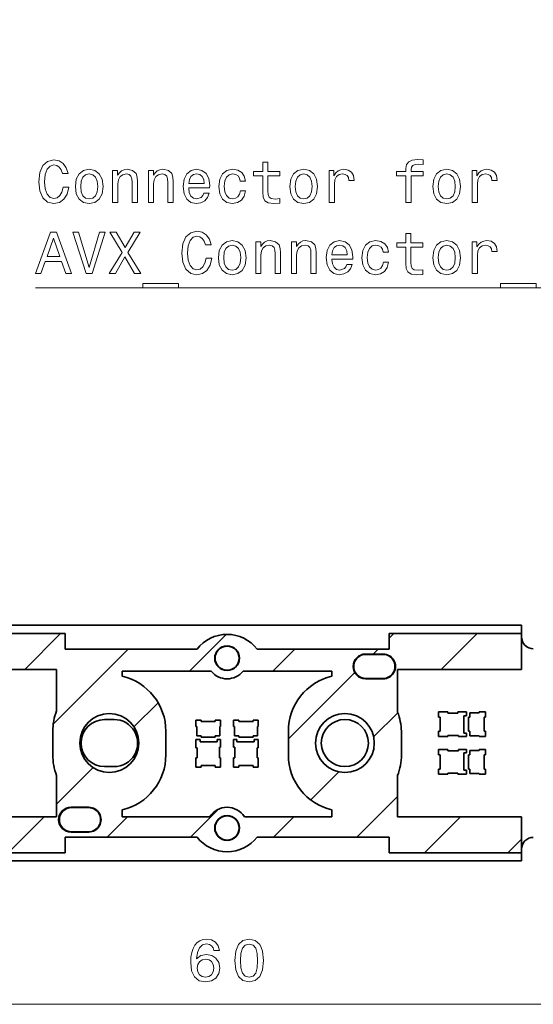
# Model space of a CAD drawing. Extents: x 0 to 420, y 0 to 297.
# Tile 8 of 25: x 108 to 151, y 88 to 172. Entities that reach past the tile are written whole.
import ezdxf

# ---------------------------------------------------------------- set-up
doc = ezdxf.new("R2010")
doc.units = 0

msp = doc.modelspace()

# ---------------------------------------------------------------- linework, layer by layer
at = {"color": 7, "lineweight": 35}
for p, q in [((100.165146, 120.454422), (150.165146, 120.454422)), ((150.165146, 120.454422), (150.165146, 119.754425)), ((100.165146, 119.754425), (111.415146, 119.754425)), ((111.415146, 118.427353), (111.415146, 119.754425)), ((150.165146, 119.754425), (138.915146, 119.754425)), ((138.915146, 118.427353), (138.915146, 119.754425)), ((150.165146, 116.702774), (150.165146, 119.754425)), ((122.616653, 118.427353), (111.415146, 118.427353)), ((138.915146, 118.427353), (127.713638, 118.427353)), ((136.915146, 118.004425), (138.415146, 118.004425)), ((136.94014, 117.979424), (138.390137, 117.979424)), ((100.165146, 116.702774), (110.695206, 116.702774)), ((110.695206, 116.702774), (110.695206, 113.20369)), ((116.265137, 116.544167), (123.812424, 116.544167)), ((116.265137, 116.126678), (116.265137, 116.544167)), ((126.517853, 116.544167), (134.06514, 116.544167)), ((134.06514, 116.544167), (134.06514, 116.126678)), ((139.635071, 116.702774), (139.635071, 113.090027)), ((139.635071, 116.702774), (150.165146, 116.702774)), ((138.415146, 115.904419), (136.915146, 115.904419)), ((138.390137, 115.92942), (136.94014, 115.92942)), ((143.115143, 113.104424), (143.915146, 113.104424)), ((143.115143, 112.654419), (143.115143, 113.104424)), ((143.915146, 113.104424), (143.915146, 113.004425)), ((143.915146, 113.004425), (144.765137, 113.004425)), ((144.765137, 113.104424), (145.480148, 113.104424)), ((144.765137, 113.004425), (144.765137, 113.104424)), ((145.480148, 112.754425), (145.270142, 112.754425)), ((145.270142, 112.754425), (145.270142, 111.284424)), ((145.480148, 113.104424), (145.480148, 112.754425)), ((145.770142, 113.029419), (146.56514, 113.029419)), ((145.770142, 112.654419), (145.770142, 113.029419)), ((146.56514, 113.104424), (147.115143, 113.104424)), ((146.56514, 113.029419), (146.56514, 113.104424)), ((147.115143, 113.104424), (147.115143, 112.654419)), ((115.56514, 112.454414), (114.755692, 112.454414)), ((122.515137, 112.404419), (122.965149, 112.404419)), ((122.515137, 111.854424), (122.515137, 112.404419)), ((122.965149, 112.404419), (122.965149, 112.279419)), ((122.965149, 112.279419), (124.165146, 112.279419)), ((124.165146, 112.404419), (124.615143, 112.404419)), ((124.165146, 112.279419), (124.165146, 112.404419)), ((124.615143, 112.404419), (124.615143, 111.854424)), ((126.165146, 112.404419), (125.715149, 112.404419)), ((125.715149, 112.404419), (125.715149, 111.854424)), ((126.165146, 112.279419), (126.165146, 112.404419)), ((127.365143, 112.279419), (126.165146, 112.279419)), ((127.81514, 112.404419), (127.365143, 112.404419)), ((127.365143, 112.404419), (127.365143, 112.279419)), ((127.81514, 111.854424), (127.81514, 112.404419)), ((143.255142, 112.654419), (143.115143, 112.654419)), ((143.255142, 111.454422), (143.255142, 112.654419)), ((145.670135, 112.654419), (145.770142, 112.654419)), ((145.670135, 111.454422), (145.670135, 112.654419)), ((146.990143, 112.654419), (146.990143, 111.454422)), ((147.115143, 112.654419), (146.990143, 112.654419)), ((110.365143, 111.454422), (110.365143, 109.454422)), ((119.965149, 109.454422), (119.965149, 111.454422)), ((122.590149, 111.854424), (122.515137, 111.854424)), ((122.590149, 111.059425), (122.590149, 111.854424)), ((124.540146, 111.854424), (124.540146, 111.059425)), ((124.615143, 111.854424), (124.540146, 111.854424)), ((125.715149, 111.854424), (125.790146, 111.854424)), ((125.790146, 111.854424), (125.790146, 111.059425)), ((127.740143, 111.059425), (127.740143, 111.854424)), ((127.740143, 111.854424), (127.81514, 111.854424)), ((130.365143, 111.454422), (130.365143, 109.454422)), ((139.965149, 109.454422), (139.965149, 111.454422)), ((143.115143, 111.454422), (143.255142, 111.454422)), ((143.115143, 111.004425), (143.115143, 111.454422)), ((143.915146, 111.104424), (143.915146, 111.004425)), ((144.81514, 111.104424), (143.915146, 111.104424)), ((144.81514, 111.004425), (144.81514, 111.104424)), ((145.270142, 111.284424), (145.480148, 111.284424)), ((145.480148, 111.284424), (145.480148, 111.004425)), ((145.770142, 111.454422), (145.670135, 111.454422)), ((145.770142, 111.079422), (145.770142, 111.454422)), ((146.990143, 111.454422), (147.115143, 111.454422)), ((147.115143, 111.454422), (147.115143, 111.004425)), ((122.515137, 110.769424), (122.865143, 110.769424)), ((122.515137, 110.05442), (122.515137, 110.769424)), ((122.965149, 111.059425), (122.590149, 111.059425)), ((122.865143, 110.769424), (122.865143, 110.559425)), ((122.865143, 110.559425), (124.335144, 110.559425)), ((122.965149, 110.959419), (122.965149, 111.059425)), ((124.165146, 110.959419), (122.965149, 110.959419)), ((124.165146, 111.059425), (124.165146, 110.959419)), ((124.540146, 111.059425), (124.165146, 111.059425)), ((124.335144, 110.769424), (124.615143, 110.769424)), ((124.335144, 110.559425), (124.335144, 110.769424)), ((124.615143, 110.769424), (124.615143, 110.104424)), ((125.995148, 110.769424), (125.715149, 110.769424)), ((125.715149, 110.769424), (125.715149, 110.104424)), ((125.790146, 111.059425), (126.165146, 111.059425)), ((125.995148, 110.559425), (125.995148, 110.769424)), ((127.465149, 110.559425), (125.995148, 110.559425)), ((126.165146, 111.059425), (126.165146, 110.959419)), ((126.165146, 110.959419), (127.365143, 110.959419)), ((127.365143, 110.959419), (127.365143, 111.059425)), ((127.365143, 111.059425), (127.740143, 111.059425)), ((127.81514, 110.769424), (127.465149, 110.769424)), ((127.465149, 110.769424), (127.465149, 110.559425)), ((127.81514, 110.05442), (127.81514, 110.769424)), ((143.915146, 111.004425), (143.115143, 111.004425)), ((145.480148, 111.004425), (144.81514, 111.004425)), ((146.56514, 111.079422), (145.770142, 111.079422)), ((146.56514, 111.004425), (146.56514, 111.079422)), ((147.115143, 111.004425), (146.56514, 111.004425)), ((122.615143, 110.05442), (122.515137, 110.05442)), ((122.615143, 109.204422), (122.615143, 110.05442)), ((124.515137, 110.104424), (124.515137, 109.204422)), ((124.615143, 110.104424), (124.515137, 110.104424)), ((125.715149, 110.104424), (125.81514, 110.104424)), ((125.81514, 110.104424), (125.81514, 109.204422)), ((127.715149, 109.204422), (127.715149, 110.05442)), ((127.715149, 110.05442), (127.81514, 110.05442)), ((143.915146, 109.904419), (143.115143, 109.904419)), ((143.115143, 109.904419), (143.115143, 109.454422)), ((143.115143, 109.454422), (143.255142, 109.454422)), ((143.255142, 109.454422), (143.255142, 108.254425)), ((143.915146, 109.80442), (143.915146, 109.904419)), ((144.81514, 109.80442), (143.915146, 109.80442)), ((145.480148, 109.904419), (144.81514, 109.904419)), ((144.81514, 109.904419), (144.81514, 109.80442)), ((145.270142, 108.154419), (145.270142, 109.62442)), ((145.270142, 109.62442), (145.480148, 109.62442)), ((145.480148, 109.62442), (145.480148, 109.904419)), ((145.770142, 109.454422), (145.670135, 109.454422)), ((145.670135, 109.454422), (145.670135, 108.254425)), ((146.56514, 109.829422), (145.770142, 109.829422)), ((145.770142, 109.829422), (145.770142, 109.454422)), ((147.115143, 109.904419), (146.56514, 109.904419)), ((146.56514, 109.904419), (146.56514, 109.829422)), ((146.990143, 109.454422), (147.115143, 109.454422)), ((146.990143, 108.254425), (146.990143, 109.454422)), ((147.115143, 109.454422), (147.115143, 109.904419)), ((122.515137, 109.204422), (122.615143, 109.204422)), ((122.515137, 108.404419), (122.515137, 109.204422)), ((124.515137, 109.204422), (124.615143, 109.204422)), ((124.615143, 109.204422), (124.615143, 108.404419)), ((125.81514, 109.204422), (125.715149, 109.204422)), ((125.715149, 109.204422), (125.715149, 108.404419)), ((127.81514, 109.204422), (127.715149, 109.204422)), ((127.81514, 108.404419), (127.81514, 109.204422)), ((114.765137, 108.454414), (115.56514, 108.454414)), ((122.965149, 108.404419), (122.515137, 108.404419)), ((122.965149, 108.544418), (122.965149, 108.404419)), ((124.165146, 108.544418), (122.965149, 108.544418)), ((124.165146, 108.404419), (124.165146, 108.544418)), ((124.615143, 108.404419), (124.165146, 108.404419)), ((125.715149, 108.404419), (126.165146, 108.404419)), ((126.165146, 108.404419), (126.165146, 108.544418)), ((126.165146, 108.544418), (127.365143, 108.544418)), ((127.365143, 108.544418), (127.365143, 108.404419)), ((127.365143, 108.404419), (127.81514, 108.404419)), ((143.255142, 108.254425), (143.115143, 108.254425)), ((143.115143, 108.254425), (143.115143, 107.80442)), ((143.115143, 107.80442), (143.915146, 107.80442)), ((143.915146, 107.80442), (143.915146, 107.904419)), ((143.915146, 107.904419), (144.765137, 107.904419)), ((144.765137, 107.904419), (144.765137, 107.80442)), ((144.765137, 107.80442), (145.480148, 107.80442)), ((145.480148, 108.154419), (145.270142, 108.154419)), ((145.480148, 107.80442), (145.480148, 108.154419)), ((145.670135, 108.254425), (145.770142, 108.254425)), ((145.770142, 108.254425), (145.770142, 107.879425)), ((145.770142, 107.879425), (146.56514, 107.879425)), ((146.56514, 107.879425), (146.56514, 107.80442)), ((146.56514, 107.80442), (147.115143, 107.80442)), ((147.115143, 108.254425), (146.990143, 108.254425)), ((147.115143, 107.80442), (147.115143, 108.254425)), ((110.695206, 104.206345), (110.695206, 107.705154)), ((139.635071, 104.205742), (139.635071, 107.705154)), ((111.915146, 105.004425), (113.415146, 105.004425)), ((111.950897, 104.979424), (113.400894, 104.979424)), ((116.265137, 104.20607), (116.265137, 104.782166)), ((134.06514, 104.782166), (134.06514, 104.20607)), ((110.695206, 104.206345), (100.165146, 104.210373)), ((123.696518, 104.20607), (116.265137, 104.20607)), ((134.06514, 104.20607), (126.633774, 104.20607)), ((150.165146, 104.200989), (139.635071, 104.205742)), ((150.165146, 101.154419), (150.165146, 104.200989)), ((113.415146, 102.904419), (111.915146, 102.904419)), ((113.400894, 102.92942), (111.950897, 102.92942)), ((111.415146, 102.481491), (111.415146, 101.154419)), ((111.415146, 102.481491), (122.616653, 102.481491)), ((127.713638, 102.481491), (138.915146, 102.481491)), ((138.915146, 102.481491), (138.915146, 101.154419)), ((100.165146, 101.154419), (111.415146, 101.154419)), ((150.165146, 101.154419), (138.915146, 101.154419)), ((150.165146, 100.454422), (150.165146, 101.154419)), ((150.165146, 100.454422), (100.165146, 100.454422))]:
    msp.add_line(p, q, dxfattribs=at)
at = {"color": 7, "lineweight": 13}
for p, q in [((107.98204, 116.702774), (111.033691, 119.754425)), ((121.965561, 116.544167), (125.090851, 119.669449)), ((138.915146, 119.351608), (139.317963, 119.754425)), ((143.337372, 116.702774), (146.389023, 119.754425)), ((110.408005, 112.057671), (116.777679, 118.427353)), ((129.036636, 116.544167), (130.919815, 118.427353)), ((137.567963, 118.004425), (137.990891, 118.427353)), ((130.365143, 110.801605), (136.002045, 116.438515)), ((117.246048, 111.824654), (119.299118, 113.877716)), ((137.605164, 110.970558), (139.657913, 113.023315)), ((110.695221, 105.273819), (113.794937, 108.373543)), ((132.270767, 105.636162), (134.648987, 108.014381)), ((136.187164, 102.481491), (139.635071, 105.929405)), ((122.045029, 102.481491), (124.36496, 104.801422)), ((106.575821, 101.154419), (109.628159, 104.206757)), ((114.973953, 102.481491), (116.698532, 104.20607)), ((129.116089, 102.481491), (130.840668, 104.20607)), ((141.931152, 101.154419), (144.980057, 104.203323)), ((149.002228, 101.154419), (150.165146, 102.317337)), ((95.165146, 88.295853), (155.165146, 88.295853))]:
    msp.add_line(p, q, dxfattribs=at)
msp.add_lwpolyline([(221.858978, 171.815063), (212.090652, 149.084335), (108.901871, 149.084335)], dxfattribs=at)
for points in [[(111.236885, 157.622513), (111.136017, 157.198883), (110.969597, 156.896286), (110.737602, 156.709686), (110.465271, 156.64917), (110.137459, 156.73996), (109.880257, 157.012283), (109.708786, 157.456085), (109.653313, 158.071365), (109.708786, 158.681595), (109.875214, 159.130447), (110.132416, 159.402771), (110.465271, 159.498596), (110.707344, 159.448166), (110.914116, 159.306961), (111.0755, 159.080017), (111.186455, 158.767334), (111.665558, 158.767334), (111.514259, 159.246445), (111.252014, 159.609543), (110.893944, 159.836502), (110.465271, 159.917191), (109.930687, 159.791107), (109.522186, 159.43808), (109.259941, 158.858109), (109.169159, 158.071365), (109.259941, 157.284622), (109.522186, 156.704651), (109.930687, 156.346588), (110.465271, 156.22554), (110.934288, 156.321365), (111.312531, 156.588654), (111.579826, 157.02742), (111.721039, 157.622513)], [(128.18718, 158.560562), (128.18718, 157.203934), (128.217438, 156.765167), (128.358643, 156.46257), (128.641068, 156.286057), (129.120178, 156.22554), (129.644669, 156.250763), (129.644669, 156.634048), (129.261383, 156.60379), (128.913391, 156.644135), (128.726807, 156.770218), (128.646103, 156.982025), (128.630981, 157.279572), (128.630981, 158.560562), (129.644669, 158.560562), (129.644669, 158.938797), (128.630981, 158.938797), (128.630981, 159.730591), (128.18718, 159.730591), (128.18718, 158.938797), (127.420601, 158.938797), (127.420601, 158.560562)], [(140.35144, 158.560562), (140.35144, 156.321365), (140.795242, 156.321365), (140.795242, 158.560562), (141.803894, 158.560562), (141.803894, 158.938797), (140.795242, 158.938797), (140.795242, 159.105225), (140.830536, 159.306961), (140.946533, 159.44313), (141.143219, 159.523819), (141.425644, 159.554077), (141.803894, 159.533905), (141.803894, 159.917191), (141.324783, 159.942398), (140.891068, 159.897018), (140.58847, 159.760849), (140.406921, 159.523819), (140.35144, 159.185913), (140.35144, 158.938797), (139.539474, 158.938797), (139.539474, 158.560562)], [(112.28083, 157.672943), (112.361526, 157.057678), (112.593513, 156.60379), (112.96167, 156.321365), (113.455902, 156.22554), (113.945099, 156.321365), (114.313255, 156.59874), (114.545242, 157.052628), (114.630981, 157.672943), (114.545242, 158.288223), (114.313255, 158.747162), (113.945099, 159.024536), (113.455902, 159.125397), (112.96167, 159.024536), (112.593513, 158.742111), (112.361526, 158.288223)], [(112.734726, 157.677994), (112.780113, 158.131882), (112.921326, 158.459686), (113.14827, 158.661423), (113.455902, 158.732025), (113.758499, 158.661423), (113.985443, 158.464737), (114.126656, 158.131882), (114.177086, 157.677994), (114.126656, 157.219055), (113.985443, 156.8862), (113.758499, 156.684479), (113.455902, 156.618912), (113.14827, 156.684479), (112.921326, 156.8862), (112.780113, 157.219055)], [(115.447983, 156.321365), (115.891785, 156.321365), (115.891785, 157.884766), (115.937172, 158.242828), (116.083427, 158.505081), (116.310371, 158.666473), (116.612968, 158.72699), (116.855042, 158.676559), (117.00634, 158.54039), (117.081985, 158.313446), (117.107201, 158.010849), (117.107201, 156.321365), (117.55101, 156.321365), (117.55101, 158.101624), (117.53083, 158.459686), (117.440056, 158.757248), (117.142502, 159.029572), (116.678528, 159.125397), (116.421326, 159.090103), (116.204468, 158.994278), (116.017868, 158.832886), (115.871613, 158.616028), (115.871613, 159.029572), (115.447983, 159.029572)], [(118.484001, 156.321365), (118.927811, 156.321365), (118.927811, 157.884766), (118.973198, 158.242828), (119.119453, 158.505081), (119.346397, 158.666473), (119.648987, 158.72699), (119.891068, 158.676559), (120.042358, 158.54039), (120.118011, 158.313446), (120.143227, 158.010849), (120.143227, 156.321365), (120.587029, 156.321365), (120.587029, 158.101624), (120.566856, 158.459686), (120.476074, 158.757248), (120.178528, 159.029572), (119.714554, 159.125397), (119.457344, 159.090103), (119.240486, 158.994278), (119.053886, 158.832886), (118.907639, 158.616028), (118.907639, 159.029572), (118.484001, 159.029572)], [(121.908356, 157.546875), (123.683571, 157.546875), (123.688614, 157.753647), (123.607925, 158.333618), (123.386017, 158.767334), (123.032997, 159.029572), (122.563972, 159.125397), (122.105042, 159.024536), (121.752014, 158.742111), (121.52507, 158.283188), (121.444382, 157.677994), (121.520027, 157.057678), (121.746971, 156.60379), (122.094955, 156.321365), (122.548843, 156.22554), (122.942215, 156.291107), (123.264984, 156.46257), (123.502014, 156.734909), (123.638184, 157.098022), (123.199417, 157.098022), (123.108643, 156.896286), (122.977524, 156.744995), (122.604324, 156.623962), (122.316856, 156.679428), (122.099998, 156.855942), (121.958786, 157.143417), (121.908356, 157.531738)], [(121.908356, 157.920074), (121.963829, 158.268051), (122.099998, 158.525253), (122.30677, 158.681595), (122.579102, 158.737076), (122.846397, 158.681595), (123.053169, 158.525253), (123.179245, 158.268051), (123.22464, 157.920074)], [(126.280838, 158.131882), (126.719597, 158.131882), (126.628815, 158.535339), (126.411957, 158.853073), (126.074066, 159.049759), (125.6353, 159.125397), (125.151154, 159.024536), (124.782997, 158.742111), (124.55101, 158.283188), (124.470314, 157.667908), (124.545959, 157.057678), (124.772911, 156.60379), (125.130981, 156.321365), (125.620171, 156.22554), (126.053886, 156.301193), (126.391785, 156.513), (126.623772, 156.845856), (126.72464, 157.289658), (126.30101, 157.289658), (126.225357, 157.007248), (126.084152, 156.795425), (125.882416, 156.664307), (125.6353, 156.623962), (125.327667, 156.689514), (125.105759, 156.891251), (124.969597, 157.219055), (124.92421, 157.683044), (124.969597, 158.136932), (125.110809, 158.464737), (125.337753, 158.666473), (125.6353, 158.737076), (125.897552, 158.691681), (126.094238, 158.575684), (126.225357, 158.384048)], [(130.496979, 157.672943), (130.577667, 157.057678), (130.809662, 156.60379), (131.177811, 156.321365), (131.672043, 156.22554), (132.16124, 156.321365), (132.529388, 156.59874), (132.761383, 157.052628), (132.847122, 157.672943), (132.761383, 158.288223), (132.529388, 158.747162), (132.16124, 159.024536), (131.672043, 159.125397), (131.177811, 159.024536), (130.809662, 158.742111), (130.577667, 158.288223)], [(130.950867, 157.677994), (130.996246, 158.131882), (131.137466, 158.459686), (131.36441, 158.661423), (131.672043, 158.732025), (131.97464, 158.661423), (132.201584, 158.464737), (132.342789, 158.131882), (132.393219, 157.677994), (132.342789, 157.219055), (132.201584, 156.8862), (131.97464, 156.684479), (131.672043, 156.618912), (131.36441, 156.684479), (131.137466, 156.8862), (130.996246, 157.219055)], [(133.830551, 156.321365), (134.274353, 156.321365), (134.274353, 157.869629), (134.319733, 158.242828), (134.455902, 158.510132), (134.677811, 158.671509), (134.975357, 158.72699), (135.197266, 158.691681), (135.363693, 158.59082), (135.464554, 158.419342), (135.499847, 158.187363), (135.9487, 158.187363), (135.888184, 158.595856), (135.721756, 158.888367), (135.444382, 159.06488), (135.066132, 159.125397), (134.808929, 159.085052), (134.587036, 158.984192), (134.39035, 158.812714), (134.234009, 158.580734), (134.234009, 159.029572), (133.830551, 159.029572)], [(142.641068, 157.672943), (142.721756, 157.057678), (142.953735, 156.60379), (143.321899, 156.321365), (143.816132, 156.22554), (144.305328, 156.321365), (144.673477, 156.59874), (144.905472, 157.052628), (144.991211, 157.672943), (144.905472, 158.288223), (144.673477, 158.747162), (144.305328, 159.024536), (143.816132, 159.125397), (143.321899, 159.024536), (142.953735, 158.742111), (142.721756, 158.288223)], [(143.094955, 157.677994), (143.14035, 158.131882), (143.281555, 158.459686), (143.508499, 158.661423), (143.816132, 158.732025), (144.118729, 158.661423), (144.345673, 158.464737), (144.486877, 158.131882), (144.537323, 157.677994), (144.486877, 157.219055), (144.345673, 156.8862), (144.118729, 156.684479), (143.816132, 156.618912), (143.508499, 156.684479), (143.281555, 156.8862), (143.14035, 157.219055)], [(145.97464, 156.321365), (146.418442, 156.321365), (146.418442, 157.869629), (146.463837, 158.242828), (146.599991, 158.510132), (146.821899, 158.671509), (147.119446, 158.72699), (147.341354, 158.691681), (147.507782, 158.59082), (147.608643, 158.419342), (147.643951, 158.187363), (148.092789, 158.187363), (148.032272, 158.595856), (147.865845, 158.888367), (147.58847, 159.06488), (147.21022, 159.125397), (146.953018, 159.085052), (146.73111, 158.984192), (146.534424, 158.812714), (146.378098, 158.580734), (146.378098, 159.029572), (145.97464, 159.029572)], [(108.886742, 150.274536), (109.350716, 150.274536), (109.718872, 151.30336), (111.115845, 151.30336), (111.484001, 150.274536), (111.958069, 150.274536), (110.677086, 153.779587), (110.162674, 153.779587)], [(114.333427, 153.779587), (113.455902, 150.799026), (112.553169, 153.779587), (112.074059, 153.779587), (113.203743, 150.274536), (113.708069, 150.274536), (114.812531, 153.779587)], [(115.155472, 150.274536), (115.685013, 150.274536), (116.486885, 151.691681), (117.303886, 150.274536), (117.83847, 150.274536), (116.744087, 152.074966), (117.782997, 153.779587), (117.273628, 153.779587), (116.502014, 152.483475), (115.745529, 153.779587), (115.215988, 153.779587), (116.249855, 152.069931)], [(123.380981, 151.575684), (123.280113, 151.152054), (123.113686, 150.849457), (122.881699, 150.662857), (122.60936, 150.602341), (122.281555, 150.69313), (122.024353, 150.965454), (121.852882, 151.409256), (121.797401, 152.024536), (121.852882, 152.634766), (122.019302, 153.083618), (122.276512, 153.355942), (122.60936, 153.451767), (122.85144, 153.401337), (123.058212, 153.260132), (123.219597, 153.033188), (123.330544, 152.720505), (123.809654, 152.720505), (123.658356, 153.199615), (123.396111, 153.562714), (123.03804, 153.789673), (122.60936, 153.870361), (122.074783, 153.744278), (121.666283, 153.391251), (121.40403, 152.811279), (121.313255, 152.024536), (121.40403, 151.237793), (121.666283, 150.657822), (122.074783, 150.299759), (122.60936, 150.178711), (123.078384, 150.274536), (123.456627, 150.541824), (123.723915, 150.980591), (123.865128, 151.575684)], [(140.331268, 152.513733), (140.331268, 151.157104), (140.361526, 150.718338), (140.502731, 150.415741), (140.785156, 150.239227), (141.264267, 150.178711), (141.788757, 150.203934), (141.788757, 150.587219), (141.405472, 150.556961), (141.057495, 150.597305), (140.870895, 150.723389), (140.790192, 150.935196), (140.77507, 151.232742), (140.77507, 152.513733), (141.788757, 152.513733), (141.788757, 152.891968), (140.77507, 152.891968), (140.77507, 153.683762), (140.331268, 153.683762), (140.331268, 152.891968), (139.564697, 152.891968), (139.564697, 152.513733)], [(109.880257, 151.732025), (110.419884, 153.275253), (110.959511, 151.732025)], [(124.424927, 151.626114), (124.505615, 151.010849), (124.73761, 150.556961), (125.105759, 150.274536), (125.599998, 150.178711), (126.089188, 150.274536), (126.457344, 150.55191), (126.689331, 151.005798), (126.77507, 151.626114), (126.689331, 152.241394), (126.457344, 152.700333), (126.089188, 152.977707), (125.599998, 153.078568), (125.105759, 152.977707), (124.73761, 152.695282), (124.505615, 152.241394)], [(127.592072, 150.274536), (128.035873, 150.274536), (128.035873, 151.837936), (128.081268, 152.195999), (128.227524, 152.458252), (128.454468, 152.619644), (128.757065, 152.680161), (128.99913, 152.62973), (129.150436, 152.493561), (129.226074, 152.266617), (129.251297, 151.96402), (129.251297, 150.274536), (129.695099, 150.274536), (129.695099, 152.054794), (129.674927, 152.412872), (129.584152, 152.710419), (129.286591, 152.982742), (128.822617, 153.078568), (128.565414, 153.043274), (128.348557, 152.947449), (128.161957, 152.786057), (128.015701, 152.569199), (128.015701, 152.982742), (127.592072, 152.982742)], [(130.628098, 150.274536), (131.071899, 150.274536), (131.071899, 151.837936), (131.117294, 152.195999), (131.26355, 152.458252), (131.490494, 152.619644), (131.793091, 152.680161), (132.035156, 152.62973), (132.186462, 152.493561), (132.2621, 152.266617), (132.287323, 151.96402), (132.287323, 150.274536), (132.731125, 150.274536), (132.731125, 152.054794), (132.710953, 152.412872), (132.620178, 152.710419), (132.322617, 152.982742), (131.858643, 153.078568), (131.60144, 153.043274), (131.384583, 152.947449), (131.197983, 152.786057), (131.051727, 152.569199), (131.051727, 152.982742), (130.628098, 152.982742)], [(134.052444, 151.500046), (135.827667, 151.500046), (135.832703, 151.706818), (135.752014, 152.286789), (135.530121, 152.720505), (135.177094, 152.982742), (134.708069, 153.078568), (134.24913, 152.977707), (133.896103, 152.695282), (133.669159, 152.236359), (133.58847, 151.631165), (133.664124, 151.010849), (133.891068, 150.556961), (134.239044, 150.274536), (134.692932, 150.178711), (135.086304, 150.244278), (135.409073, 150.415741), (135.646103, 150.68808), (135.782272, 151.051193), (135.343506, 151.051193), (135.252731, 150.849457), (135.121613, 150.698166), (134.748413, 150.577133), (134.460953, 150.632599), (134.244095, 150.809113), (134.102875, 151.096588), (134.052444, 151.484909)], [(138.424927, 152.085052), (138.863678, 152.085052), (138.772903, 152.48851), (138.556046, 152.806244), (138.218155, 153.00293), (137.779388, 153.078568), (137.295242, 152.977707), (136.927094, 152.695282), (136.695099, 152.236359), (136.61441, 151.621078), (136.690063, 151.010849), (136.916992, 150.556961), (137.27507, 150.274536), (137.764267, 150.178711), (138.197983, 150.254364), (138.535873, 150.466171), (138.767868, 150.799026), (138.868729, 151.242828), (138.445099, 151.242828), (138.369446, 150.960419), (138.228241, 150.748596), (138.026505, 150.617477), (137.779388, 150.577133), (137.471756, 150.642685), (137.249847, 150.844421), (137.113678, 151.172226), (137.068298, 151.6362), (137.113678, 152.090103), (137.254898, 152.417908), (137.481842, 152.619644), (137.779388, 152.690247), (138.041641, 152.644852), (138.238327, 152.528854), (138.369446, 152.337219)], [(142.641068, 151.626114), (142.721756, 151.010849), (142.953735, 150.556961), (143.321899, 150.274536), (143.816132, 150.178711), (144.305328, 150.274536), (144.673477, 150.55191), (144.905472, 151.005798), (144.991211, 151.626114), (144.905472, 152.241394), (144.673477, 152.700333), (144.305328, 152.977707), (143.816132, 153.078568), (143.321899, 152.977707), (142.953735, 152.695282), (142.721756, 152.241394)], [(145.97464, 150.274536), (146.418442, 150.274536), (146.418442, 151.8228), (146.463837, 152.195999), (146.599991, 152.463303), (146.821899, 152.62468), (147.119446, 152.680161), (147.341354, 152.644852), (147.507782, 152.543991), (147.608643, 152.372513), (147.643951, 152.140533), (148.092789, 152.140533), (148.032272, 152.549026), (147.865845, 152.841537), (147.58847, 153.018051), (147.21022, 153.078568), (146.953018, 153.038223), (146.73111, 152.937363), (146.534424, 152.765884), (146.378098, 152.533905), (146.378098, 152.982742), (145.97464, 152.982742)], [(124.878815, 151.631165), (124.92421, 152.085052), (125.065414, 152.412872), (125.292358, 152.614594), (125.599998, 152.685196), (125.902588, 152.614594), (126.129539, 152.417908), (126.270752, 152.085052), (126.321182, 151.631165), (126.270752, 151.172226), (126.129539, 150.839371), (125.902588, 150.63765), (125.599998, 150.572083), (125.292358, 150.63765), (125.065414, 150.839371), (124.92421, 151.172226)], [(134.052444, 151.873245), (134.107925, 152.221222), (134.244095, 152.478424), (134.450867, 152.634766), (134.723206, 152.690247), (134.990494, 152.634766), (135.197266, 152.478424), (135.323334, 152.221222), (135.368729, 151.873245)], [(143.094955, 151.631165), (143.14035, 152.085052), (143.281555, 152.412872), (143.508499, 152.614594), (143.816132, 152.685196), (144.118729, 152.614594), (144.345673, 152.417908), (144.486877, 152.085052), (144.537323, 151.631165), (144.486877, 151.172226), (144.345673, 150.839371), (144.118729, 150.63765), (143.816132, 150.572083), (143.508499, 150.63765), (143.281555, 150.839371), (143.14035, 151.172226)], [(118.009941, 149.437363), (118.009941, 149.084335), (121.045959, 149.084335), (121.045959, 149.437363)], [(148.370163, 149.437363), (148.370163, 149.084335), (151.406189, 149.084335), (151.406189, 149.437363)], [(124.507507, 92.852768), (124.411682, 93.261269), (124.189774, 93.563866), (123.846848, 93.755508), (123.40303, 93.821068), (123.105484, 93.785767), (122.848282, 93.689941), (122.621338, 93.533607), (122.429688, 93.311707), (122.278397, 93.034325), (122.16745, 92.696426), (122.096848, 92.298012), (122.076675, 91.849167), (122.157364, 91.133026), (122.40448, 90.613579), (122.802887, 90.300896), (123.347565, 90.194992), (123.836761, 90.285767), (124.209961, 90.522797), (124.452026, 90.895996), (124.537766, 91.370056), (124.452026, 91.849167), (124.220047, 92.217323), (123.861969, 92.44931), (123.418167, 92.529999), (122.939056, 92.429138), (122.580994, 92.141678), (122.656647, 92.696426), (122.818024, 93.094849), (123.06514, 93.331879), (123.408081, 93.412567), (123.660248, 93.372223), (123.851883, 93.266312), (123.977966, 93.089798), (124.043533, 92.852768)], [(125.817734, 92.005508), (125.893387, 91.213722), (126.130417, 90.64888), (126.508652, 90.305939), (127.033157, 90.194992), (127.552597, 90.305939), (127.930847, 90.64888), (128.162842, 91.213722), (128.24353, 92.005508), (128.162842, 92.792252), (128.067017, 93.104935), (127.930847, 93.362137), (127.552597, 93.705078), (127.033157, 93.821068), (126.508652, 93.705078), (126.130417, 93.357094), (125.893387, 92.792252)], [(126.30188, 92.005508), (126.342224, 92.615738), (126.468307, 93.054497), (126.695251, 93.311707), (127.033157, 93.402481), (127.366013, 93.311707), (127.592957, 93.054497), (127.719025, 92.615738), (127.759384, 92.005508), (127.719025, 91.390228), (127.592957, 90.951477), (127.366013, 90.694267), (127.033157, 90.608536), (126.695251, 90.694267), (126.468307, 90.951477), (126.342224, 91.390228)], [(124.048569, 91.365021), (123.993088, 91.047295), (123.851883, 90.805222), (123.624939, 90.643837), (123.342514, 90.593399), (123.044968, 90.643837), (122.818024, 90.800171), (122.671768, 91.042252), (122.626373, 91.35997), (122.676819, 91.672653), (122.818024, 91.909683), (123.050018, 92.060982), (123.362686, 92.116455), (123.635025, 92.060982), (123.851883, 91.914726), (123.993088, 91.677696)]]:
    msp.add_lwpolyline(points, close=True, dxfattribs=at)
at = {"color": 7, "lineweight": 35}
for centre, radius in [((125.165146, 117.654419), 1.05), ((125.170517, 117.654419), 1.025), ((115.165176, 110.454422), 2.5), ((135.165115, 110.454422), 2.5), ((135.165146, 110.454422), 2), ((125.165146, 103.254425), 1.05), ((125.170517, 103.254425), 1.025)]:
    msp.add_circle(centre, radius, dxfattribs=at)
for centre, radius, start, end in [((125.165146, 116.454483), 3.222894, 37.744554, 142.255451), ((151.165146, 119.454422), 1, 179.999995, 269.999997), ((136.915146, 116.954422), 1.05, 90.000003, 269.999997), ((136.94014, 116.954422), 1.025, 90.000003, 269.999997), ((138.390137, 116.954422), 1.025, 269.999997, 90.000003), ((138.415146, 116.954422), 1.05, 269.999997, 90.000003), ((115.165176, 111.454445), 4.799971, 359.99973, 76.752256), ((125.165146, 117.654419), 1.75, 219.377811, 320.62219), ((135.165115, 111.454445), 4.799971, 103.247749, 180.000268), ((115.165115, 111.454445), 4.799971, 158.627674, 180.000268), ((135.166611, 111.33712), 4.799971, 1.400344, 21.419232), ((114.765137, 110.454422), 2.000011, 90.270724, 269.999997), ((115.56514, 110.454422), 1.999989, 269.999997, 90.000003), ((115.165115, 109.454399), 4.799971, 179.999732, 201.372326), ((115.165176, 109.454399), 4.799971, 283.247744, 0.00027), ((135.165115, 109.454399), 4.799971, 179.999732, 256.752251), ((135.165176, 109.454399), 4.799971, 338.62767, 0.00027), ((111.915146, 103.954422), 1.05, 90.000003, 269.999997), ((111.950897, 103.954422), 1.025, 90.000003, 269.999997), ((113.400894, 103.954422), 1.025, 269.999997, 90.000003), ((113.415146, 103.954422), 1.05, 269.999997, 90.000003), ((125.165146, 103.254425), 1.75, 32.942573, 147.057429), ((125.165146, 104.454361), 3.222894, 217.744549, 322.255446), ((151.165146, 101.454422), 1, 90.000003, 180.000005)]:
    msp.add_arc(centre, radius, start, end, dxfattribs=at)

doc.saveas('drawing.dxf')
